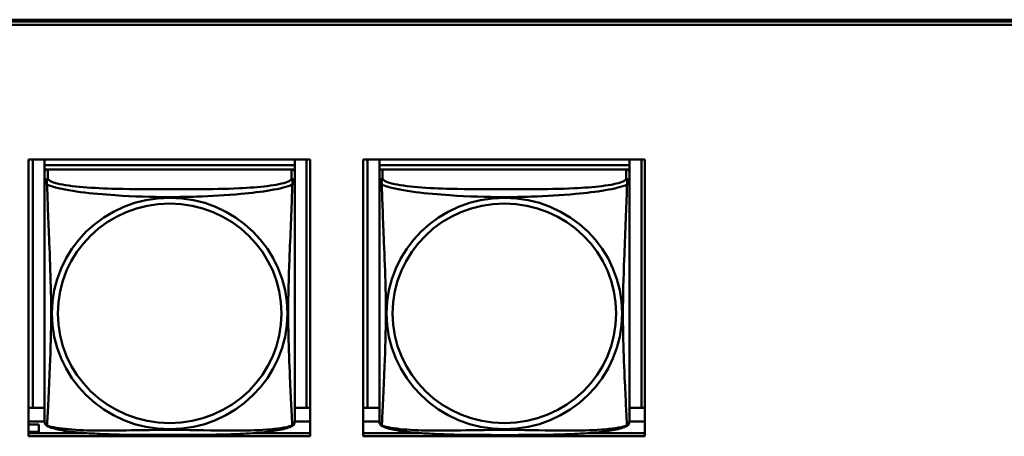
# Model space of a CAD drawing. Header units: inches. Extents: x 0.8 to 72.9, y -7.8 to 49.3.
# Tile 55 of 256: x 39.9 to 41.7, y 9.7 to 10.5. Entities that reach past the tile are written whole.
import ezdxf

# ---------------------------------------------------------------- set-up
doc = ezdxf.new("R2010")
doc.units = ezdxf.units.IN
doc.header["$MEASUREMENT"] = 0
doc.layers.add('Visible Edges(ROSSANSI)', color=7, linetype='Continuous', lineweight=50)
doc.layers.add('Visible Tangent Edges(ROSSANSI)', color=7, linetype='Continuous', lineweight=50)

msp = doc.modelspace()

# ---------------------------------------------------------------- linework, layer by layer
at = {"layer": 'Visible Edges(ROSSANSI)'}
for p, q in [((35.8647, 10.477), (53.2398, 10.477)), ((35.8647, 10.4733), (53.2398, 10.4733)), ((53.2398, 10.4672), (35.8647, 10.4672)), ((39.8679, 10.2127), (40.4003, 10.2127)), ((39.8679, 9.69), (39.8679, 10.2127)), ((39.8761, 9.7437), (39.8761, 10.2127)), ((39.8987, 10.2127), (39.8987, 10.2024)), ((39.8987, 10.1884), (39.8987, 10.2127)), ((40.3712, 10.2024), (39.8987, 10.2024)), ((39.8987, 10.2024), (39.8987, 10.1942)), ((39.8987, 10.2024), (39.8987, 10.2024)), ((39.8987, 10.2024), (40.3712, 10.2024)), ((40.3712, 10.2127), (40.3712, 10.2024)), ((40.3712, 10.2024), (40.3712, 10.1942)), ((40.3712, 10.2024), (40.3712, 10.2024)), ((40.3938, 10.2127), (40.3938, 9.7437)), ((40.4003, 10.2127), (40.4003, 9.69)), ((40.5003, 10.2127), (41.0327, 10.2127)), ((40.5003, 9.69), (40.5003, 10.2127)), ((40.5086, 9.7436), (40.5086, 10.2127)), ((40.5313, 10.2127), (40.5313, 10.2024)), ((40.5313, 10.1884), (40.5313, 10.2127)), ((41.0037, 10.2024), (40.5313, 10.2024)), ((40.5313, 10.2024), (40.5313, 10.1942)), ((40.5313, 10.2024), (40.5313, 10.2024)), ((40.5313, 10.2024), (41.0037, 10.2024)), ((41.0037, 10.2127), (41.0037, 10.2024)), ((41.0037, 10.2024), (41.0037, 10.1942)), ((41.0037, 10.2024), (41.0037, 10.2024)), ((41.0264, 10.2127), (41.0263, 9.7436)), ((41.0327, 10.2127), (41.0327, 9.69)), ((39.8987, 10.1885), (39.8987, 10.1942)), ((39.8987, 10.1942), (39.9046, 10.1942)), ((39.8987, 10.1884), (39.8987, 9.7362)), ((40.3653, 10.1942), (39.9046, 10.1942)), ((40.3653, 10.1942), (40.3712, 10.1942)), ((40.3712, 10.1942), (40.3712, 10.1885)), ((40.3712, 10.1707), (40.3712, 10.1884)), ((40.5313, 10.1885), (40.5313, 10.1942)), ((40.5313, 10.1942), (40.5371, 10.1942)), ((40.5313, 10.1884), (40.5313, 9.7361)), ((40.9978, 10.1942), (40.5372, 10.1942)), ((40.9979, 10.1942), (41.0037, 10.1942)), ((41.0037, 10.1942), (41.0037, 10.1885)), ((41.0037, 10.1707), (41.0037, 10.1884)), ((40.3712, 10.1707), (40.3712, 10.1707)), ((41.0037, 10.1707), (41.0037, 10.1707)), ((39.8987, 9.7659), (39.8987, 9.7386)), ((40.5313, 9.7659), (40.5313, 9.7386)), ((39.8761, 9.7437), (39.8679, 9.744)), ((39.8987, 9.7437), (39.8761, 9.7437)), ((39.8987, 9.7386), (39.8987, 9.7362)), ((39.8987, 9.7185), (39.8987, 9.7362)), ((40.3938, 9.7437), (40.3712, 9.7437)), ((40.3938, 9.7437), (40.4003, 9.7439)), ((40.5086, 9.7436), (40.5003, 9.744)), ((40.5313, 9.7436), (40.5086, 9.7436)), ((40.5313, 9.7386), (40.5313, 9.7361)), ((40.5313, 9.7185), (40.5313, 9.7361)), ((41.0263, 9.7436), (41.0037, 9.7436)), ((41.0263, 9.7436), (41.0327, 9.7439)), ((39.8987, 9.718), (39.8679, 9.718)), ((39.8987, 9.7185), (39.8987, 9.7185)), ((40.4003, 9.718), (40.3712, 9.718)), ((40.5313, 9.718), (40.5003, 9.718)), ((40.5313, 9.7185), (40.5313, 9.7185)), ((41.0327, 9.718), (41.0037, 9.718)), ((39.8877, 9.7121), (39.8679, 9.7121)), ((39.8679, 9.6986), (39.8877, 9.6986)), ((39.8679, 9.6961), (39.9766, 9.6961)), ((39.8877, 9.7121), (39.8877, 9.6986)), ((39.8877, 9.6986), (39.8877, 9.6961)), ((40.2934, 9.6961), (40.4003, 9.6961)), ((40.5003, 9.6961), (40.609, 9.6961)), ((40.9261, 9.6961), (41.0327, 9.6961)), ((40.4003, 9.69), (39.8679, 9.69)), ((41.0327, 9.69), (40.5003, 9.69))]:
    msp.add_line(p, q, dxfattribs=at)
for centre, major_axis, start_param, end_param in [((39.9046, 10.1884), (-0.00591, 0), 4.712366, 6.283162), ((40.3653, 10.1884), (0.00591, 0), 6.283162, 7.853958), ((40.5372, 10.1884), (-0.00591, 0), 4.712366, 6.283162), ((40.9978, 10.1884), (0.00591, 0), 6.283162, 7.853958)]:
    msp.add_ellipse(centre, major_axis=major_axis, ratio=0.981793, start_param=start_param, end_param=end_param, dxfattribs=at)
for points, knots in [([(40.3712, 10.1707), (40.3712, 10.1686), (40.3712, 10.1652), (40.3712, 10.1558), (40.3712, 10.1498), (40.3712, 10.1349), (40.3712, 10.126), (40.3712, 10.1103), (40.3712, 10.1039), (40.3712, 10.0897), (40.3712, 10.0818), (40.3712, 10.0637), (40.3712, 10.0534), (40.3712, 10.0284), (40.3712, 10.0137), (40.3712, 9.9812), (40.3712, 9.9632), (40.3712, 9.9275), (40.3712, 9.9096), (40.3712, 9.8741), (40.3712, 9.8564), (40.3712, 9.8303), (40.3712, 9.8216), (40.3712, 9.7986), (40.3712, 9.7847), (40.3712, 9.7641), (40.3712, 9.7568), (40.3712, 9.7451), (40.3712, 9.7404), (40.3712, 9.7328), (40.3712, 9.7296), (40.3712, 9.7247), (40.3712, 9.7228), (40.3712, 9.7202), (40.3712, 9.7193), (40.3712, 9.7184), (40.3712, 9.7181), (40.3712, 9.7179), (40.3712, 9.7178), (40.3712, 9.7178), (40.3712, 9.7178), (40.3712, 9.7178), (40.3712, 9.7178), (40.3712, 9.7177), (40.3712, 9.7177), (40.3712, 9.7177), (40.3712, 9.7177), (40.3712, 9.7177), (40.3712, 9.7177), (40.3712, 9.7177), (40.3712, 9.7177), (40.3712, 9.7177), (40.3712, 9.7177), (40.3712, 9.7176), (40.3712, 9.7176), (40.3712, 9.7176), (40.3712, 9.7176), (40.3712, 9.7174), (40.3719, 9.7214), (40.371, 9.7156)], [-1.737343, -1.737343, -1.737343, -1.737343, -1.672944, -1.672944, -1.604422, -1.604422, -1.52499, -1.52499, -1.474054, -1.474054, -1.413069, -1.413069, -1.334757, -1.334757, -1.223483, -1.223483, -1.085035, -1.085035, -0.946588, -0.946588, -0.80814, -0.80814, -0.738916, -0.738916, -0.621545, -0.621545, -0.551982, -0.551982, -0.498632, -0.498632, -0.453561, -0.453561, -0.41439, -0.41439, -0.383629, -0.383629, -0.368248, -0.368248, -0.360558, -0.360558, -0.356713, -0.356713, -0.35479, -0.35479, -0.353829, -0.353829, -0.353348, -0.353348, -0.353108, -0.353108, -0.353059, -0.353059, -0.352994, -0.352994, -0.352945, -0.352945, -0.352913, -0.352913, -0.352868, -0.352868, -0.352868, -0.352868]), ([(41.0037, 10.1707), (41.0037, 10.1686), (41.0037, 10.1652), (41.0037, 10.1558), (41.0037, 10.1498), (41.0037, 10.1349), (41.0037, 10.126), (41.0037, 10.1103), (41.0037, 10.1039), (41.0037, 10.0897), (41.0037, 10.0818), (41.0037, 10.0637), (41.0037, 10.0534), (41.0037, 10.0284), (41.0037, 10.0137), (41.0037, 9.9811), (41.0037, 9.9632), (41.0037, 9.9274), (41.0037, 9.9096), (41.0037, 9.8741), (41.0037, 9.8564), (41.0037, 9.8302), (41.0037, 9.8216), (41.0037, 9.7986), (41.0037, 9.7847), (41.0037, 9.7641), (41.0037, 9.7568), (41.0037, 9.7451), (41.0037, 9.7404), (41.0037, 9.7328), (41.0037, 9.7296), (41.0037, 9.7247), (41.0037, 9.7228), (41.0037, 9.7201), (41.0037, 9.7193), (41.0037, 9.7183), (41.0037, 9.7181), (41.0037, 9.7179), (41.0037, 9.7178), (41.0037, 9.7178), (41.0037, 9.7178), (41.0037, 9.7177), (41.0037, 9.7177), (41.0037, 9.7177), (41.0037, 9.7177), (41.0037, 9.7177), (41.0037, 9.7177), (41.0037, 9.7177), (41.0037, 9.7177), (41.0037, 9.7177), (41.0037, 9.7177), (41.0037, 9.7177), (41.0037, 9.7177), (41.0037, 9.7176), (41.0037, 9.7176), (41.0037, 9.7176), (41.0037, 9.7175), (41.0037, 9.7174), (41.0045, 9.7214), (41.0035, 9.7155)], [-1.737343, -1.737343, -1.737343, -1.737343, -1.672944, -1.672944, -1.604422, -1.604422, -1.52499, -1.52499, -1.474054, -1.474054, -1.413069, -1.413069, -1.334757, -1.334757, -1.223483, -1.223483, -1.085035, -1.085035, -0.946588, -0.946588, -0.80814, -0.80814, -0.738916, -0.738916, -0.621545, -0.621545, -0.551982, -0.551982, -0.498632, -0.498632, -0.453561, -0.453561, -0.41439, -0.41439, -0.383629, -0.383629, -0.368248, -0.368248, -0.360558, -0.360558, -0.356713, -0.356713, -0.35479, -0.35479, -0.353829, -0.353829, -0.353348, -0.353348, -0.353108, -0.353108, -0.353059, -0.353059, -0.352994, -0.352994, -0.352945, -0.352945, -0.352913, -0.352913, -0.352868, -0.352868, -0.352868, -0.352868]), ([(39.8987, 9.7185), (39.8987, 9.7184), (39.8987, 9.7183), (39.8987, 9.7181), (39.8987, 9.7181), (39.8987, 9.718), (39.8987, 9.7179), (39.8987, 9.7178), (39.8987, 9.7178), (39.8987, 9.7178), (39.8987, 9.7178), (39.8987, 9.7178), (39.8987, 9.7178), (39.8987, 9.7178), (39.8987, 9.7178), (39.8987, 9.7177), (39.8987, 9.7177), (39.8987, 9.7177), (39.8987, 9.7177), (39.8987, 9.7177), (39.8987, 9.7177), (39.8987, 9.7177), (39.8987, 9.7177), (39.8987, 9.7177), (39.8987, 9.7176), (39.8987, 9.7176), (39.8987, 9.7176), (39.8987, 9.7174), (39.8981, 9.7206), (39.8989, 9.7156)], [-1.737338, -1.737338, -1.737338, -1.737338, -1.7319152, -1.7319152, -1.7264924, -1.7264924, -1.72106959, -1.72106959, -1.71564679, -1.71564679, -1.71293539, -1.71293539, -1.71157969, -1.71157969, -1.71090184, -1.71090184, -1.71056291, -1.71056291, -1.71045007, -1.71045007, -1.71040727, -1.71040727, -1.71034618, -1.71034618, -1.71029647, -1.71029647, -1.71026337, -1.71026337, -1.71022399, -1.71022399, -1.71022399, -1.71022399]), ([(39.9029, 9.7097), (39.9024, 9.71), (39.9018, 9.7103), (39.9009, 9.7112), (39.9006, 9.7116), (39.8999, 9.7125), (39.8997, 9.7129), (39.8993, 9.7138), (39.8992, 9.7142), (39.899, 9.7149), (39.8989, 9.7153), (39.8989, 9.7156)], [0.02273801, 0.02273801, 0.02273801, 0.02273801, 0.02955005, 0.02955005, 0.03636208, 0.03636208, 0.04317412, 0.04317412, 0.04998616, 0.04998616, 0.05679819, 0.05679819, 0.05679819, 0.05679819]), ([(40.367, 9.7097), (40.3675, 9.71), (40.368, 9.7103), (40.3689, 9.7111), (40.3693, 9.7116), (40.3699, 9.7125), (40.3702, 9.7129), (40.3705, 9.7138), (40.3707, 9.7142), (40.3709, 9.7149), (40.3709, 9.7152), (40.371, 9.7156)], [0.0227374, 0.0227374, 0.0227374, 0.0227374, 0.02954725, 0.02954725, 0.03635709, 0.03635709, 0.04316693, 0.04316693, 0.04997677, 0.04997677, 0.05678661, 0.05678661, 0.05678661, 0.05678661]), ([(40.5313, 9.7185), (40.5313, 9.7184), (40.5313, 9.7183), (40.5313, 9.7181), (40.5313, 9.7181), (40.5313, 9.7179), (40.5313, 9.7179), (40.5313, 9.7178), (40.5313, 9.7178), (40.5313, 9.7178), (40.5313, 9.7178), (40.5313, 9.7177), (40.5313, 9.7177), (40.5313, 9.7177), (40.5313, 9.7177), (40.5313, 9.7177), (40.5313, 9.7177), (40.5313, 9.7177), (40.5313, 9.7177), (40.5313, 9.7177), (40.5313, 9.7177), (40.5313, 9.7177), (40.5313, 9.7177), (40.5313, 9.7176), (40.5313, 9.7176), (40.5313, 9.7176), (40.5313, 9.7175), (40.5313, 9.7174), (40.5306, 9.7206), (40.5314, 9.7156)], [-1.737338, -1.737338, -1.737338, -1.737338, -1.7319152, -1.7319152, -1.7264924, -1.7264924, -1.72106959, -1.72106959, -1.71564679, -1.71564679, -1.71293539, -1.71293539, -1.71157969, -1.71157969, -1.71090184, -1.71090184, -1.71056291, -1.71056291, -1.71045007, -1.71045007, -1.71040727, -1.71040727, -1.71034618, -1.71034618, -1.71029647, -1.71029647, -1.71026337, -1.71026337, -1.71022399, -1.71022399, -1.71022399, -1.71022399]), ([(40.5355, 9.7097), (40.5349, 9.7099), (40.5344, 9.7103), (40.5335, 9.7111), (40.5331, 9.7116), (40.5325, 9.7125), (40.5323, 9.7129), (40.5319, 9.7138), (40.5318, 9.7142), (40.5316, 9.7149), (40.5315, 9.7152), (40.5314, 9.7156)], [0.02273801, 0.02273801, 0.02273801, 0.02273801, 0.02955005, 0.02955005, 0.03636208, 0.03636208, 0.04317412, 0.04317412, 0.04998616, 0.04998616, 0.05679819, 0.05679819, 0.05679819, 0.05679819]), ([(40.9995, 9.7096), (41.0001, 9.7099), (41.0006, 9.7103), (41.0015, 9.7111), (41.0019, 9.7116), (41.0025, 9.7125), (41.0027, 9.7129), (41.0031, 9.7138), (41.0032, 9.7142), (41.0034, 9.7149), (41.0035, 9.7152), (41.0035, 9.7155)], [0.0227374, 0.0227374, 0.0227374, 0.0227374, 0.02954725, 0.02954725, 0.03635709, 0.03635709, 0.04316693, 0.04316693, 0.04997677, 0.04997677, 0.05678661, 0.05678661, 0.05678661, 0.05678661]), ([(40.367, 9.7097), (40.3636, 9.7079), (40.3601, 9.7066), (40.3521, 9.7042), (40.3476, 9.7031), (40.3381, 9.7012), (40.3331, 9.7004), (40.322, 9.6988), (40.3158, 9.6981), (40.3019, 9.6967), (40.2941, 9.6961), (40.2763, 9.6949), (40.2661, 9.6944), (40.2412, 9.6934), (40.2265, 9.6931), (40.1948, 9.6927), (40.1778, 9.6926), (40.1438, 9.6925), (40.1268, 9.6925), (40.0928, 9.6926), (40.0757, 9.6926), (40.0417, 9.6931), (40.0246, 9.6935), (39.9943, 9.6948), (39.9812, 9.6956), (39.9602, 9.6974), (39.9522, 9.6983), (39.9386, 9.7001), (39.9329, 9.701), (39.9228, 9.703), (39.9184, 9.7041), (39.9101, 9.7065), (39.9064, 9.7078), (39.9029, 9.7097)], [-1.678204, -1.678204, -1.678204, -1.678204, -1.629816, -1.629816, -1.580861, -1.580861, -1.532582, -1.532582, -1.479316, -1.479316, -1.416961, -1.416961, -1.337798, -1.337798, -1.226353, -1.226353, -1.09702, -1.09702, -0.967687, -0.967687, -0.838354, -0.838354, -0.709021, -0.709021, -0.60577, -0.60577, -0.53827, -0.53827, -0.483941, -0.483941, -0.435529, -0.435529, -0.384876, -0.384876, -0.384876, -0.384876]), ([(40.9995, 9.7096), (40.9962, 9.7079), (40.9926, 9.7066), (40.9846, 9.7042), (40.9802, 9.7031), (40.9707, 9.7012), (40.9657, 9.7004), (40.9545, 9.6988), (40.9483, 9.6981), (40.9344, 9.6967), (40.9267, 9.6961), (40.9089, 9.6949), (40.8986, 9.6944), (40.8738, 9.6934), (40.859, 9.6931), (40.8273, 9.6926), (40.8103, 9.6925), (40.7763, 9.6924), (40.7593, 9.6924), (40.7253, 9.6925), (40.7083, 9.6926), (40.6743, 9.6931), (40.6571, 9.6935), (40.6269, 9.6948), (40.6138, 9.6956), (40.5928, 9.6974), (40.5847, 9.6983), (40.5711, 9.7001), (40.5654, 9.701), (40.5553, 9.703), (40.5509, 9.704), (40.5427, 9.7065), (40.539, 9.7078), (40.5355, 9.7097)], [-1.678204, -1.678204, -1.678204, -1.678204, -1.629816, -1.629816, -1.580861, -1.580861, -1.532582, -1.532582, -1.479316, -1.479316, -1.416961, -1.416961, -1.337798, -1.337798, -1.226353, -1.226353, -1.09702, -1.09702, -0.967687, -0.967687, -0.838354, -0.838354, -0.709021, -0.709021, -0.60577, -0.60577, -0.53827, -0.53827, -0.483941, -0.483941, -0.435529, -0.435529, -0.384876, -0.384876, -0.384876, -0.384876])]:
    msp.add_open_spline(points, degree=3, knots=knots, dxfattribs=at)
at = {"layer": 'Visible Tangent Edges(ROSSANSI)'}
for p, q in [((39.8987, 10.1884), (39.8987, 10.1707)), ((39.9046, 10.1765), (39.9046, 10.1942)), ((40.3653, 10.1942), (40.3653, 10.1765)), ((40.5313, 10.1884), (40.5313, 10.1707)), ((40.5372, 10.1765), (40.5372, 10.1942)), ((40.9978, 10.1942), (40.9978, 10.1765))]:
    msp.add_line(p, q, dxfattribs=at)
for centre, major_axis, start_param, end_param in [((39.9046, 10.1707), (-0.00591, 0), 4.712366, 6.283162), ((40.3653, 10.1707), (0.00591, 0), 6.283162, 7.853958), ((40.5372, 10.1707), (-0.00591, 0), 4.712366, 6.283162), ((40.9978, 10.1707), (0.00591, 0), 6.283162, 7.853958)]:
    msp.add_ellipse(centre, major_axis=major_axis, ratio=0.981793, start_param=start_param, end_param=end_param, dxfattribs=at)
for centre, major_axis in [((40.1349, 9.922), (0.2227, 0)), ((40.7675, 9.922), (0.2227, 0)), ((40.1349, 9.9222), (0.2113, 0)), ((40.7675, 9.9222), (0.2113, 0))]:
    msp.add_ellipse(centre, major_axis=major_axis, ratio=0.981793, dxfattribs=at)
for points, knots in [([(39.8987, 10.1707), (39.8987, 10.1704), (39.8987, 10.1702), (39.8988, 10.1698), (39.8988, 10.1696), (39.899, 10.1693), (39.899, 10.1692), (39.8992, 10.1689), (39.8993, 10.1689), (39.8995, 10.1686), (39.8997, 10.1684), (39.9003, 10.1679), (39.9007, 10.1675), (39.9019, 10.1665), (39.9025, 10.166), (39.9033, 10.1654)], [-0.0844808, -0.0844808, -0.0844808, -0.0844808, -0.06943799, -0.06943799, -0.05587828, -0.05587828, -0.04740346, -0.04740346, -0.04210669, -0.04210669, -0.03151317, -0.03151317, -0.01456352, -0.01456352, 0.00026741, 0.00026741, 0.00026741, 0.00026741]), ([(39.8987, 10.1707), (39.8987, 10.1682), (39.8987, 10.1635), (39.8987, 10.1574), (39.8987, 10.1462), (39.8987, 10.1298), (39.8987, 10.1119), (39.8987, 10.0941), (39.8987, 10.0749), (39.8987, 10.0557), (39.8987, 10.0286), (39.8987, 10.0014), (39.8987, 9.9746), (39.8987, 9.9579), (39.8987, 9.9413), (39.8987, 9.9247), (39.8987, 9.8914), (39.8987, 9.8582), (39.8987, 9.826), (39.8987, 9.7859), (39.8987, 9.7454), (39.8987, 9.7268), (39.8987, 9.7195), (39.8987, 9.7162), (39.8987, 9.7185)], [0.325731, 0.325731, 0.325731, 0.325731, 0.404774, 0.404774, 0.404774, 0.550532, 0.550532, 0.550532, 0.69629, 0.69629, 0.69629, 0.902598, 0.902598, 0.902598, 1.03154, 1.03154, 1.03154, 1.289425, 1.289425, 1.289425, 1.610774, 1.610774, 1.610774, 1.73735, 1.73735, 1.73735, 1.73735]), ([(39.9033, 10.1654), (39.9031, 10.1666), (39.903, 10.1676), (39.9029, 10.1696), (39.9029, 10.1705), (39.9031, 10.1718), (39.9032, 10.1723), (39.9034, 10.1729), (39.9034, 10.1731), (39.9036, 10.1736), (39.9037, 10.1739), (39.9039, 10.1746), (39.9041, 10.175), (39.9044, 10.1758), (39.9046, 10.1761), (39.9046, 10.1765)], [-0.00026741, -0.00026741, -0.00026741, -0.00026741, 0.01456352, 0.01456352, 0.03151317, 0.03151317, 0.04210669, 0.04210669, 0.04740346, 0.04740346, 0.05587828, 0.05587828, 0.06943799, 0.06943799, 0.0844808, 0.0844808, 0.0844808, 0.0844808]), ([(39.9033, 10.1654), (39.9061, 10.1642), (39.9096, 10.1629), (39.9136, 10.1617), (39.9412, 10.1533), (39.9882, 10.1482), (40.0318, 10.1453), (40.0667, 10.143), (40.1009, 10.142), (40.135, 10.142), (40.152, 10.142), (40.169, 10.1422), (40.1862, 10.1428), (40.2137, 10.1436), (40.2418, 10.1452), (40.2695, 10.1478), (40.2891, 10.1496), (40.3084, 10.1519), (40.3257, 10.1548), (40.3429, 10.1578), (40.3578, 10.1614), (40.3666, 10.1654)], [-1.657319, -1.657319, -1.657319, -1.657319, -1.610774, -1.610774, -1.610774, -1.289425, -1.289425, -1.289425, -1.03154, -1.03154, -1.03154, -0.902598, -0.902598, -0.902598, -0.69629, -0.69629, -0.69629, -0.550532, -0.550532, -0.550532, -0.405761, -0.405761, -0.405761, -0.405761]), ([(39.9033, 9.7105), (39.9034, 9.7121), (39.9035, 9.7144), (39.9037, 9.7173), (39.9048, 9.7371), (39.9069, 9.7803), (39.9086, 9.8218), (39.91, 9.8551), (39.911, 9.8886), (39.911, 9.9221), (39.911, 9.9388), (39.9107, 9.9555), (39.9103, 9.9726), (39.9096, 9.9998), (39.9085, 10.0278), (39.9073, 10.0564), (39.9065, 10.0766), (39.9056, 10.097), (39.9049, 10.1163), (39.9042, 10.1354), (39.9036, 10.1531), (39.9033, 10.1654)], [-1.657319, -1.657319, -1.657319, -1.657319, -1.610774, -1.610774, -1.610774, -1.289425, -1.289425, -1.289425, -1.03154, -1.03154, -1.03154, -0.902598, -0.902598, -0.902598, -0.69629, -0.69629, -0.69629, -0.550532, -0.550532, -0.550532, -0.405761, -0.405761, -0.405761, -0.405761]), ([(40.3653, 10.1765), (40.3647, 10.1745), (40.362, 10.1726), (40.3576, 10.1708), (40.3494, 10.1675), (40.3355, 10.1648), (40.3194, 10.1627), (40.3033, 10.1607), (40.2851, 10.1594), (40.2664, 10.1586), (40.2401, 10.1573), (40.2128, 10.1569), (40.1857, 10.1567), (40.1688, 10.1566), (40.1519, 10.1566), (40.135, 10.1566), (40.1011, 10.1566), (40.0673, 10.1566), (40.0335, 10.1575), (39.9915, 10.1586), (39.9476, 10.1613), (39.9221, 10.1677), (39.912, 10.1703), (39.9056, 10.1734), (39.9046, 10.1765)], [0.325731, 0.325731, 0.325731, 0.325731, 0.404774, 0.404774, 0.404774, 0.550532, 0.550532, 0.550532, 0.69629, 0.69629, 0.69629, 0.902598, 0.902598, 0.902598, 1.03154, 1.03154, 1.03154, 1.289425, 1.289425, 1.289425, 1.610774, 1.610774, 1.610774, 1.73735, 1.73735, 1.73735, 1.73735]), ([(40.3666, 10.1654), (40.3665, 10.1615), (40.3664, 10.1569), (40.3662, 10.1519), (40.3651, 10.1175), (40.363, 10.0683), (40.3613, 10.0244), (40.3599, 9.9891), (40.3589, 9.9555), (40.3589, 9.922), (40.3589, 9.9053), (40.3592, 9.8886), (40.3596, 9.8719), (40.3603, 9.8451), (40.3614, 9.8179), (40.3626, 9.7922), (40.3634, 9.774), (40.3643, 9.7564), (40.365, 9.7417), (40.3657, 9.7271), (40.3663, 9.7155), (40.3666, 9.7105)], [-1.657319, -1.657319, -1.657319, -1.657319, -1.610774, -1.610774, -1.610774, -1.289425, -1.289425, -1.289425, -1.03154, -1.03154, -1.03154, -0.902598, -0.902598, -0.902598, -0.69629, -0.69629, -0.69629, -0.550532, -0.550532, -0.550532, -0.405761, -0.405761, -0.405761, -0.405761]), ([(40.3653, 10.1765), (40.3654, 10.1761), (40.3655, 10.1758), (40.3658, 10.175), (40.366, 10.1746), (40.3662, 10.1739), (40.3663, 10.1736), (40.3665, 10.1731), (40.3665, 10.1729), (40.3667, 10.1722), (40.3668, 10.1718), (40.367, 10.1705), (40.367, 10.1696), (40.3669, 10.1676), (40.3668, 10.1666), (40.3666, 10.1654)], [-0.0844808, -0.0844808, -0.0844808, -0.0844808, -0.06943799, -0.06943799, -0.05587828, -0.05587828, -0.04740346, -0.04740346, -0.04210669, -0.04210669, -0.03151317, -0.03151317, -0.01456352, -0.01456352, 0.00026741, 0.00026741, 0.00026741, 0.00026741]), ([(40.3666, 10.1654), (40.3674, 10.166), (40.368, 10.1665), (40.3692, 10.1675), (40.3697, 10.1679), (40.3702, 10.1684), (40.3704, 10.1686), (40.3706, 10.1689), (40.3707, 10.1689), (40.3709, 10.1691), (40.3709, 10.1693), (40.3711, 10.1696), (40.3711, 10.1698), (40.3712, 10.1702), (40.3712, 10.1704), (40.3712, 10.1707)], [-0.00026741, -0.00026741, -0.00026741, -0.00026741, 0.01456352, 0.01456352, 0.03151317, 0.03151317, 0.04210669, 0.04210669, 0.04740346, 0.04740346, 0.05587828, 0.05587828, 0.06943799, 0.06943799, 0.08447444, 0.08447444, 0.08447444, 0.08447444]), ([(40.5313, 10.1707), (40.5313, 10.1704), (40.5313, 10.1702), (40.5313, 10.1698), (40.5314, 10.1696), (40.5315, 10.1693), (40.5316, 10.1691), (40.5317, 10.1689), (40.5318, 10.1688), (40.532, 10.1686), (40.5322, 10.1684), (40.5328, 10.1679), (40.5333, 10.1674), (40.5344, 10.1665), (40.5351, 10.166), (40.5358, 10.1654)], [-0.0844808, -0.0844808, -0.0844808, -0.0844808, -0.06943799, -0.06943799, -0.05587828, -0.05587828, -0.04740346, -0.04740346, -0.04210669, -0.04210669, -0.03151317, -0.03151317, -0.01456352, -0.01456352, 0.00026741, 0.00026741, 0.00026741, 0.00026741]), ([(40.5313, 10.1707), (40.5313, 10.1682), (40.5313, 10.1635), (40.5313, 10.1574), (40.5313, 10.1461), (40.5313, 10.1298), (40.5313, 10.1119), (40.5313, 10.0941), (40.5313, 10.0749), (40.5313, 10.0557), (40.5313, 10.0286), (40.5313, 10.0014), (40.5313, 9.9746), (40.5313, 9.9579), (40.5313, 9.9413), (40.5313, 9.9246), (40.5313, 9.8914), (40.5313, 9.8582), (40.5313, 9.826), (40.5313, 9.7858), (40.5313, 9.7454), (40.5313, 9.7268), (40.5313, 9.7194), (40.5313, 9.7162), (40.5313, 9.7185)], [0.325731, 0.325731, 0.325731, 0.325731, 0.404774, 0.404774, 0.404774, 0.550532, 0.550532, 0.550532, 0.69629, 0.69629, 0.69629, 0.902598, 0.902598, 0.902598, 1.03154, 1.03154, 1.03154, 1.289425, 1.289425, 1.289425, 1.610774, 1.610774, 1.610774, 1.73735, 1.73735, 1.73735, 1.73735]), ([(40.5358, 10.1654), (40.5356, 10.1666), (40.5355, 10.1676), (40.5354, 10.1696), (40.5355, 10.1705), (40.5357, 10.1718), (40.5358, 10.1722), (40.5359, 10.1729), (40.536, 10.1731), (40.5361, 10.1736), (40.5362, 10.1739), (40.5365, 10.1746), (40.5367, 10.175), (40.537, 10.1758), (40.5371, 10.1761), (40.5372, 10.1765)], [-0.00026741, -0.00026741, -0.00026741, -0.00026741, 0.01456352, 0.01456352, 0.03151317, 0.03151317, 0.04210669, 0.04210669, 0.04740346, 0.04740346, 0.05587828, 0.05587828, 0.06943799, 0.06943799, 0.0844808, 0.0844808, 0.0844808, 0.0844808]), ([(40.5358, 10.1654), (40.5387, 10.1641), (40.5421, 10.1629), (40.5461, 10.1617), (40.5738, 10.1533), (40.6208, 10.1482), (40.6643, 10.1453), (40.6992, 10.143), (40.7334, 10.1419), (40.7675, 10.1419), (40.7845, 10.1419), (40.8016, 10.1422), (40.8188, 10.1428), (40.8463, 10.1436), (40.8744, 10.1452), (40.9021, 10.1478), (40.9216, 10.1496), (40.941, 10.1519), (40.9582, 10.1548), (40.9754, 10.1578), (40.9904, 10.1614), (40.9992, 10.1654)], [-1.657319, -1.657319, -1.657319, -1.657319, -1.610774, -1.610774, -1.610774, -1.289425, -1.289425, -1.289425, -1.03154, -1.03154, -1.03154, -0.902598, -0.902598, -0.902598, -0.69629, -0.69629, -0.69629, -0.550532, -0.550532, -0.550532, -0.405761, -0.405761, -0.405761, -0.405761]), ([(40.5358, 9.7105), (40.5359, 9.7121), (40.5361, 9.7144), (40.5362, 9.7173), (40.5373, 9.7371), (40.5394, 9.7802), (40.5411, 9.8217), (40.5425, 9.8551), (40.5435, 9.8886), (40.5435, 9.922), (40.5435, 9.9388), (40.5433, 9.9555), (40.5428, 9.9725), (40.5422, 9.9997), (40.541, 10.0278), (40.5399, 10.0564), (40.539, 10.0766), (40.5382, 10.097), (40.5375, 10.1163), (40.5368, 10.1354), (40.5362, 10.1531), (40.5358, 10.1654)], [-1.657319, -1.657319, -1.657319, -1.657319, -1.610774, -1.610774, -1.610774, -1.289425, -1.289425, -1.289425, -1.03154, -1.03154, -1.03154, -0.902598, -0.902598, -0.902598, -0.69629, -0.69629, -0.69629, -0.550532, -0.550532, -0.550532, -0.405761, -0.405761, -0.405761, -0.405761]), ([(40.9978, 10.1765), (40.9972, 10.1745), (40.9945, 10.1726), (40.9901, 10.1708), (40.982, 10.1675), (40.9681, 10.1647), (40.9519, 10.1627), (40.9358, 10.1607), (40.9176, 10.1594), (40.899, 10.1585), (40.8726, 10.1573), (40.8453, 10.1569), (40.8183, 10.1567), (40.8013, 10.1566), (40.7844, 10.1566), (40.7675, 10.1566), (40.7337, 10.1566), (40.6998, 10.1566), (40.6661, 10.1575), (40.6241, 10.1586), (40.5802, 10.1612), (40.5546, 10.1677), (40.5445, 10.1703), (40.5381, 10.1734), (40.5372, 10.1765)], [0.325731, 0.325731, 0.325731, 0.325731, 0.404774, 0.404774, 0.404774, 0.550532, 0.550532, 0.550532, 0.69629, 0.69629, 0.69629, 0.902598, 0.902598, 0.902598, 1.03154, 1.03154, 1.03154, 1.289425, 1.289425, 1.289425, 1.610774, 1.610774, 1.610774, 1.73735, 1.73735, 1.73735, 1.73735]), ([(40.9992, 10.1654), (40.9991, 10.1614), (40.9989, 10.1569), (40.9988, 10.1519), (40.9977, 10.1175), (40.9956, 10.0683), (40.9939, 10.0244), (40.9925, 9.9891), (40.9915, 9.9555), (40.9915, 9.922), (40.9915, 9.9053), (40.9917, 9.8886), (40.9921, 9.8719), (40.9928, 9.8451), (40.994, 9.8179), (40.9951, 9.7922), (40.996, 9.774), (40.9968, 9.7564), (40.9975, 9.7417), (40.9982, 9.7271), (40.9988, 9.7155), (40.9992, 9.7105)], [-1.657319, -1.657319, -1.657319, -1.657319, -1.610774, -1.610774, -1.610774, -1.289425, -1.289425, -1.289425, -1.03154, -1.03154, -1.03154, -0.902598, -0.902598, -0.902598, -0.69629, -0.69629, -0.69629, -0.550532, -0.550532, -0.550532, -0.405761, -0.405761, -0.405761, -0.405761]), ([(40.9978, 10.1765), (40.9979, 10.1761), (40.998, 10.1757), (40.9983, 10.175), (40.9985, 10.1746), (40.9988, 10.1739), (40.9989, 10.1736), (40.999, 10.1731), (40.9991, 10.1729), (40.9993, 10.1722), (40.9993, 10.1718), (40.9995, 10.1705), (40.9996, 10.1696), (40.9995, 10.1676), (40.9994, 10.1666), (40.9992, 10.1654)], [-0.0844808, -0.0844808, -0.0844808, -0.0844808, -0.06943799, -0.06943799, -0.05587828, -0.05587828, -0.04740346, -0.04740346, -0.04210669, -0.04210669, -0.03151317, -0.03151317, -0.01456352, -0.01456352, 0.00026741, 0.00026741, 0.00026741, 0.00026741]), ([(40.9992, 10.1654), (40.9999, 10.166), (41.0006, 10.1665), (41.0017, 10.1674), (41.0022, 10.1678), (41.0028, 10.1684), (41.003, 10.1686), (41.0032, 10.1688), (41.0033, 10.1689), (41.0034, 10.1691), (41.0035, 10.1692), (41.0036, 10.1696), (41.0037, 10.1697), (41.0037, 10.1702), (41.0037, 10.1704), (41.0037, 10.1707)], [-0.00026741, -0.00026741, -0.00026741, -0.00026741, 0.01456352, 0.01456352, 0.03151317, 0.03151317, 0.04210669, 0.04210669, 0.04740346, 0.04740346, 0.05587828, 0.05587828, 0.06943799, 0.06943799, 0.08447444, 0.08447444, 0.08447444, 0.08447444]), ([(39.9033, 9.7105), (39.9025, 9.7107), (39.9019, 9.711), (39.9007, 9.7118), (39.9002, 9.7123), (39.8997, 9.7132), (39.8995, 9.7135), (39.8992, 9.7141), (39.8992, 9.7143), (39.899, 9.7148), (39.899, 9.7151), (39.8989, 9.7155), (39.8989, 9.7155), (39.8989, 9.7156)], [-0.00026741, -0.00026741, -0.00026741, -0.00026741, 0.01456352, 0.01456352, 0.03151317, 0.03151317, 0.04210669, 0.04210669, 0.04740346, 0.04740346, 0.05587828, 0.05587828, 0.05679819, 0.05679819, 0.05679819, 0.05679819]), ([(40.371, 9.7156), (40.371, 9.7155), (40.371, 9.7155), (40.3709, 9.7151), (40.3708, 9.7148), (40.3707, 9.7143), (40.3706, 9.7141), (40.3704, 9.7135), (40.3702, 9.7132), (40.3696, 9.7123), (40.3692, 9.7117), (40.368, 9.711), (40.3674, 9.7107), (40.3666, 9.7105)], [-0.05678661, -0.05678661, -0.05678661, -0.05678661, -0.05587828, -0.05587828, -0.04740346, -0.04740346, -0.04210669, -0.04210669, -0.03151317, -0.03151317, -0.01456352, -0.01456352, 0.00026741, 0.00026741, 0.00026741, 0.00026741]), ([(40.5358, 9.7105), (40.535, 9.7107), (40.5344, 9.711), (40.5333, 9.7117), (40.5328, 9.7122), (40.5322, 9.7132), (40.532, 9.7135), (40.5318, 9.7141), (40.5317, 9.7143), (40.5316, 9.7148), (40.5315, 9.7151), (40.5315, 9.7155), (40.5315, 9.7155), (40.5314, 9.7156)], [-0.00026741, -0.00026741, -0.00026741, -0.00026741, 0.01456352, 0.01456352, 0.03151317, 0.03151317, 0.04210669, 0.04210669, 0.04740346, 0.04740346, 0.05587828, 0.05587828, 0.05679819, 0.05679819, 0.05679819, 0.05679819]), ([(41.0035, 9.7155), (41.0035, 9.7155), (41.0035, 9.7155), (41.0035, 9.7151), (41.0034, 9.7148), (41.0032, 9.7143), (41.0032, 9.7141), (41.003, 9.7135), (41.0028, 9.7131), (41.0022, 9.7122), (41.0017, 9.7117), (41.0006, 9.711), (40.9999, 9.7107), (40.9992, 9.7105)], [-0.05678661, -0.05678661, -0.05678661, -0.05678661, -0.05587828, -0.05587828, -0.04740346, -0.04740346, -0.04210669, -0.04210669, -0.03151317, -0.03151317, -0.01456352, -0.01456352, 0.00026741, 0.00026741, 0.00026741, 0.00026741]), ([(39.9029, 9.7097), (39.9029, 9.7097), (39.9029, 9.7097), (39.9029, 9.7099), (39.9031, 9.7102), (39.9033, 9.7105)], [-0.02273801, -0.02273801, -0.02273801, -0.02273801, -0.01456352, -0.01456352, 0.00026741, 0.00026741, 0.00026741, 0.00026741]), ([(40.3666, 9.7105), (40.3638, 9.7094), (40.3603, 9.7084), (40.3563, 9.7075), (40.3287, 9.7013), (40.2817, 9.7004), (40.2381, 9.7008), (40.2032, 9.7012), (40.169, 9.7021), (40.1349, 9.7021), (40.1179, 9.7021), (40.1009, 9.7019), (40.0837, 9.7017), (40.0562, 9.7012), (40.0281, 9.7005), (40.0004, 9.7008), (39.9808, 9.701), (39.9615, 9.7016), (39.9442, 9.7032), (39.927, 9.7047), (39.9121, 9.7072), (39.9033, 9.7105)], [-1.657319, -1.657319, -1.657319, -1.657319, -1.610774, -1.610774, -1.610774, -1.289425, -1.289425, -1.289425, -1.03154, -1.03154, -1.03154, -0.902598, -0.902598, -0.902598, -0.69629, -0.69629, -0.69629, -0.550532, -0.550532, -0.550532, -0.405761, -0.405761, -0.405761, -0.405761]), ([(40.3666, 9.7105), (40.3668, 9.7101), (40.3669, 9.7099), (40.367, 9.7097), (40.367, 9.7097), (40.367, 9.7097)], [-0.00026741, -0.00026741, -0.00026741, -0.00026741, 0.01456352, 0.01456352, 0.0227374, 0.0227374, 0.0227374, 0.0227374]), ([(40.5355, 9.7097), (40.5354, 9.7097), (40.5354, 9.7097), (40.5355, 9.7099), (40.5356, 9.7101), (40.5358, 9.7105)], [-0.02273801, -0.02273801, -0.02273801, -0.02273801, -0.01456352, -0.01456352, 0.00026741, 0.00026741, 0.00026741, 0.00026741]), ([(40.9992, 9.7105), (40.9963, 9.7094), (40.9928, 9.7084), (40.9888, 9.7075), (40.9612, 9.7013), (40.9142, 9.7004), (40.8707, 9.7008), (40.8358, 9.7012), (40.8016, 9.7021), (40.7675, 9.7021), (40.7505, 9.7021), (40.7334, 9.7019), (40.7162, 9.7016), (40.6887, 9.7012), (40.6606, 9.7005), (40.6329, 9.7008), (40.6134, 9.7009), (40.594, 9.7016), (40.5768, 9.7031), (40.5596, 9.7047), (40.5446, 9.7072), (40.5358, 9.7105)], [-1.657319, -1.657319, -1.657319, -1.657319, -1.610774, -1.610774, -1.610774, -1.289425, -1.289425, -1.289425, -1.03154, -1.03154, -1.03154, -0.902598, -0.902598, -0.902598, -0.69629, -0.69629, -0.69629, -0.550532, -0.550532, -0.550532, -0.405761, -0.405761, -0.405761, -0.405761]), ([(40.9992, 9.7105), (40.9994, 9.7101), (40.9995, 9.7099), (40.9995, 9.7097), (40.9995, 9.7097), (40.9995, 9.7096)], [-0.00026741, -0.00026741, -0.00026741, -0.00026741, 0.01456352, 0.01456352, 0.0227374, 0.0227374, 0.0227374, 0.0227374])]:
    msp.add_open_spline(points, degree=3, knots=knots, dxfattribs=at)
for points in [[(39.8987, 9.7185), (39.8987, 9.7185), (39.8987, 9.7185), (39.8987, 9.7185)], [(40.5313, 9.7185), (40.5313, 9.7185), (40.5313, 9.7185), (40.5313, 9.7185)]]:
    msp.add_open_spline(points, degree=3, dxfattribs=at)

doc.saveas('drawing.dxf')
